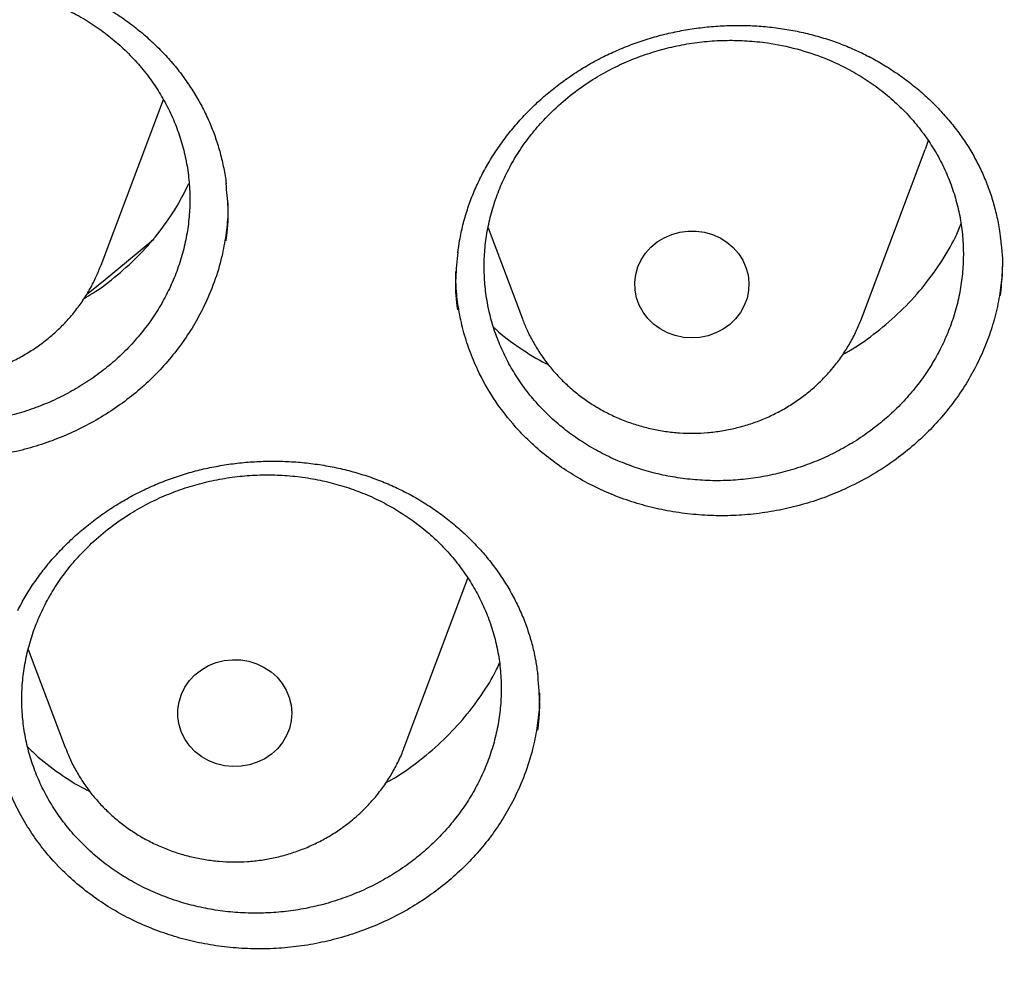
# Model space of a CAD drawing. Header units: millimetres. Extents: x 8 to 795, y 12 to 1770.
# Tile 109 of 136: x 406.46 to 413.36, y 1594.62 to 1601.31. Entities that reach past the tile are written whole.
import ezdxf

# ---------------------------------------------------------------- set-up
doc = ezdxf.new("R2010")
doc.units = ezdxf.units.MM

msp = doc.modelspace()

# ---------------------------------------------------------------- linework, layer by layer
at = {"color": 7, "linetype": 'Continuous', "lineweight": 30}
for p, q in [((407.0301, 1599.5899), (407.467, 1600.7512)), ((412.8297, 1600.4656), (412.8073, 1600.4017)), ((412.3602, 1599.2135), (412.8073, 1600.4017)), ((409.7435, 1599.8528), (409.9841, 1599.2135)), ((409.1555, 1596.2068), (409.6026, 1597.3951)), ((406.5202, 1596.8958), (406.7794, 1596.2068))]:
    msp.add_line(p, q, dxfattribs=at)
at = {"color": 7, "linetype": 'Continuous', "lineweight": 30, "flags": 128}
for points in [[(411.4786, 1599.2137), (411.4379, 1599.1744), (411.3915, 1599.1411), (411.3404, 1599.1145), (411.2858, 1599.0951), (411.2288, 1599.0834), (411.1705, 1599.0797), (411.1123, 1599.0839), (411.0553, 1599.096), (411.0009, 1599.1158), (410.9501, 1599.1428), (410.904, 1599.1765), (410.8636, 1599.2161), (410.8299, 1599.2607), (410.8034, 1599.3096), (410.7847, 1599.3615), (410.7744, 1599.4154), (410.7725, 1599.4702), (410.7791, 1599.5246), (410.7941, 1599.5776), (410.8171, 1599.6279), (410.8478, 1599.6745), (410.8853, 1599.7165), (410.929, 1599.7529), (410.9778, 1599.7829), (411.0308, 1599.806), (411.0868, 1599.8216), (411.1446, 1599.8293), (411.203, 1599.8291), (411.2607, 1599.8209), (411.3165, 1599.8049), (411.3693, 1599.7815), (411.4179, 1599.751), (411.4612, 1599.7143), (411.4984, 1599.6721), (411.5286, 1599.6252), (411.5512, 1599.5747), (411.5658, 1599.5216), (411.5719, 1599.4671), (411.5696, 1599.4124), (411.5587, 1599.3585), (411.5396, 1599.3068), (411.5127, 1599.2581), (411.4786, 1599.2137)], [(406.9315, 1599.3868), (407.0442, 1599.4781), (407.3995, 1599.7737)], [(407.0266, 1599.5808), (407.0291, 1599.5872), (407.0301, 1599.5899)], [(408.2246, 1596.1608), (408.1772, 1596.1288), (408.1254, 1596.1035), (408.0702, 1596.0856), (408.0128, 1596.0755), (407.9545, 1596.0732), (407.8964, 1596.079), (407.8398, 1596.0926), (407.786, 1596.1139), (407.736, 1596.1422), (407.691, 1596.1771), (407.6519, 1596.2178), (407.6194, 1596.2633), (407.5944, 1596.3128), (407.5774, 1596.3652), (407.5686, 1596.4194), (407.5684, 1596.4742), (407.5767, 1596.5284), (407.5933, 1596.581), (407.6178, 1596.6307), (407.6499, 1596.6765), (407.6887, 1596.7174), (407.7334, 1596.7526), (407.7831, 1596.7814), (407.8368, 1596.803), (407.8932, 1596.8171), (407.9512, 1596.8233), (408.0096, 1596.8215), (408.0671, 1596.8118), (408.1224, 1596.7943), (408.1744, 1596.7694), (408.2221, 1596.7377), (408.2643, 1596.6999), (408.3002, 1596.6567), (408.3289, 1596.609), (408.35, 1596.5579), (408.363, 1596.5045), (408.3675, 1596.4498), (408.3634, 1596.3952), (408.351, 1596.3417), (408.3303, 1596.2904), (408.302, 1596.2425), (408.2664, 1596.199), (408.2246, 1596.1608)]]:
    msp.add_lwpolyline(points, dxfattribs=at)
at = {"color": 7, "linetype": 'Continuous', "lineweight": 30}
for points, knots in [([(356.4037, 1618.2283), (356.4013, 1618.1935), (356.3966, 1618.1228), (356.3904, 1618.0059), (356.3836, 1617.881), (356.3756, 1617.7496), (356.3675, 1617.6087), (356.3596, 1617.4575), (356.3511, 1617.2788), (356.3425, 1617.0702), (356.3344, 1616.8294), (356.3271, 1616.5403), (356.3219, 1616.1986), (356.3208, 1615.7999), (356.3255, 1615.3723), (356.3372, 1614.9124), (356.3571, 1614.4265), (356.3858, 1613.9246), (356.423, 1613.4203), (356.4683, 1612.9175), (356.5218, 1612.4164), (356.5832, 1611.9172), (356.6704, 1611.292), (356.792, 1610.5429), (356.9587, 1609.6727), (357.111, 1608.9838), (357.2344, 1608.4731), (357.3194, 1608.1377), (357.4067, 1607.8084), (357.4938, 1607.4937), (357.5776, 1607.202), (357.6565, 1606.9369), (357.7298, 1606.6981), (357.7967, 1606.4855), (357.8568, 1606.2989), (357.9096, 1606.1384), (357.9547, 1606.0036), (357.9898, 1605.8998), (358.0171, 1605.82), (358.0407, 1605.7514), (358.0669, 1605.6759), (358.0982, 1605.5866), (358.1349, 1605.4828), (358.1812, 1605.3535), (358.2383, 1605.1965), (358.3076, 1605.0093), (358.3867, 1604.8), (358.476, 1604.5689), (358.5761, 1604.316), (358.6855, 1604.0469), (358.8013, 1603.7696), (358.9631, 1603.3924), (359.1731, 1602.9222), (359.4359, 1602.3637), (359.7352, 1601.7579), (360.074, 1601.109), (360.4549, 1600.4213), (360.8466, 1599.7526), (361.2876, 1599.0389), (361.7859, 1598.2788), (362.3478, 1597.475), (362.9346, 1596.6866), (363.4712, 1596.0085), (363.9521, 1595.4302), (364.3742, 1594.9417), (364.8192, 1594.4468), (365.2879, 1593.9461), (365.7468, 1593.476), (366.1921, 1593.0368), (366.6205, 1592.6289), (367.0657, 1592.2198), (367.5272, 1591.8109), (367.9417, 1591.457), (368.296, 1591.1635), (368.578, 1590.935), (368.8416, 1590.7258), (369.0863, 1590.5355), (369.3114, 1590.3633), (369.5073, 1590.2159), (369.6754, 1590.0911), (369.8176, 1589.9868), (369.945, 1589.8942), (370.0499, 1589.8186), (370.1318, 1589.7601), (370.1903, 1589.7184), (370.24, 1589.6832), (370.2964, 1589.6434), (370.3719, 1589.5903), (370.472, 1589.5203), (370.5945, 1589.4354), (370.7396, 1589.3358), (370.9075, 1589.222), (371.1866, 1589.0352), (371.5749, 1588.7817), (372.0709, 1588.4694), (372.5807, 1588.1601), (373.1043, 1587.8545), (373.6415, 1587.5531), (374.2262, 1587.2384), (374.8607, 1586.9125), (375.5468, 1586.5782), (376.2459, 1586.256), (376.9871, 1585.9336), (377.7641, 1585.6167), (378.5755, 1585.3087), (379.3828, 1585.0241), (380.1851, 1584.7623), (380.9769, 1584.524), (381.7576, 1584.3078), (382.5274, 1584.1126), (383.2943, 1583.9355), (384.1383, 1583.7593), (385.0634, 1583.5895), (386.0705, 1583.433), (387.082, 1583.3041), (388.097, 1583.2029), (389.1147, 1583.1297), (390.1343, 1583.0845), (391.1548, 1583.0675), (392.1755, 1583.0789), (393.1953, 1583.1186), (394.2134, 1583.1863), (395.2291, 1583.282), (396.2419, 1583.4056), (397.2528, 1583.5571), (398.2556, 1583.7358), (399.2504, 1583.9413), (400.2365, 1584.1732), (401.2195, 1584.4331), (402.1282, 1584.7006), (402.9645, 1584.9697), (403.7336, 1585.2362), (404.5079, 1585.5243), (405.2944, 1585.8381), (406.092, 1586.1786), (406.8998, 1586.5472), (407.7122, 1586.9427), (408.5279, 1587.3659), (409.1892, 1587.7311), (409.6921, 1588.0213), (410.0304, 1588.2217), (410.3477, 1588.4143), (410.6431, 1588.5977), (410.9155, 1588.7705), (411.1656, 1588.9322), (411.3938, 1589.0824), (411.6022, 1589.2218), (411.7861, 1589.3465), (411.9468, 1589.457), (412.0847, 1589.5529), (412.2041, 1589.6366), (412.2995, 1589.7041), (412.3815, 1589.7624), (412.4628, 1589.8206), (412.5595, 1589.8902), (412.6735, 1589.973), (412.805, 1590.0694), (412.9539, 1590.1796), (413.1166, 1590.3015), (413.2891, 1590.4324), (413.4672, 1590.5693), (413.6494, 1590.7113), (413.9068, 1590.9147), (414.2428, 1591.1862), (414.6597, 1591.534), (415.0919, 1591.9066), (415.5381, 1592.3048), (415.9972, 1592.7297), (416.4201, 1593.1364), (416.805, 1593.5193), (417.1447, 1593.8673), (417.4754, 1594.216), (417.7905, 1594.5577), (418.0886, 1594.8901), (418.3861, 1595.2307), (418.681, 1595.5777), (418.9717, 1595.9296), (419.2419, 1596.2658), (419.494, 1596.5877), (419.7284, 1596.8945), (419.9455, 1597.1854), (420.1443, 1597.4577), (420.3313, 1597.7193), (420.5174, 1597.9849), (420.7125, 1598.2693), (420.9201, 1598.5793), (421.1394, 1598.9151), (421.3695, 1599.2774), (421.6093, 1599.6667), (421.8579, 1600.0836), (422.0943, 1600.4944), (422.3175, 1600.8954), (422.5264, 1601.283), (422.7356, 1601.6845), (422.9389, 1602.0887), (423.1377, 1602.4983), (423.3278, 1602.9048), (423.5087, 1603.3064), (423.6739, 1603.6868), (423.8242, 1604.0456), (423.9606, 1604.3824), (424.0839, 1604.6968), (424.1949, 1604.9887), (424.2802, 1605.2196), (424.3423, 1605.3912), (424.3829, 1605.5049), (424.4166, 1605.6003), (424.4435, 1605.6773), (424.4648, 1605.7388), (424.4862, 1605.8006), (424.5123, 1605.8767), (424.5467, 1605.978), (424.5885, 1606.1027), (424.6456, 1606.2756), (424.7164, 1606.4949), (424.7989, 1606.758), (424.8839, 1607.038), (424.9707, 1607.334), (425.0668, 1607.6744), (425.1714, 1608.0625), (425.2831, 1608.5016), (425.3941, 1608.9665), (425.4949, 1609.4199), (425.5857, 1609.8584), (425.6668, 1610.2786), (425.7445, 1610.7133), (425.8323, 1611.2491), (425.9225, 1611.8738), (426.0074, 1612.5765), (426.0742, 1613.2567), (426.1243, 1613.9141), (426.1594, 1614.5483), (426.1807, 1615.1589), (426.1883, 1615.6554), (426.1887, 1616.0435), (426.1862, 1616.3291), (426.1813, 1616.6077), (426.1741, 1616.875), (426.1655, 1617.1283), (426.1554, 1617.3755), (426.1441, 1617.6138), (426.1317, 1617.8412), (426.1195, 1618.0429), (426.1105, 1618.1696), (426.1063, 1618.2283)], [0, 0, 0, 0, 0.000951, 0.00193, 0.003036, 0.004253, 0.00557, 0.006974, 0.008466, 0.010552, 0.012788, 0.015174, 0.018604, 0.022304, 0.026272, 0.03051, 0.035109, 0.039809, 0.0445, 0.049182, 0.053854, 0.058517, 0.063171, 0.071403, 0.079606, 0.08778, 0.090983, 0.094182, 0.097376, 0.100428, 0.103231, 0.105785, 0.10809, 0.110147, 0.111955, 0.113514, 0.114824, 0.115886, 0.116546, 0.117156, 0.117891, 0.118757, 0.119771, 0.120935, 0.122551, 0.124388, 0.126447, 0.128728, 0.13123, 0.133951, 0.136743, 0.139516, 0.145262, 0.150923, 0.1565, 0.163835, 0.171017, 0.178053, 0.185051, 0.193962, 0.202877, 0.211797, 0.220722, 0.226386, 0.232222, 0.238234, 0.244421, 0.250785, 0.255992, 0.261311, 0.266742, 0.272286, 0.27791, 0.281398, 0.284647, 0.287657, 0.290428, 0.29296, 0.295254, 0.296996, 0.29857, 0.299975, 0.301212, 0.302031, 0.302668, 0.303134, 0.303663, 0.304513, 0.305603, 0.306932, 0.308499, 0.310306, 0.312352, 0.317473, 0.322689, 0.327986, 0.333366, 0.338829, 0.344373, 0.351014, 0.357768, 0.364616, 0.371408, 0.379162, 0.386804, 0.394332, 0.401748, 0.409052, 0.416116, 0.423071, 0.429942, 0.436807, 0.445722, 0.454637, 0.463552, 0.472466, 0.481381, 0.490295, 0.49921, 0.508124, 0.517039, 0.525953, 0.534868, 0.543782, 0.552714, 0.561687, 0.570523, 0.5794, 0.588318, 0.597277, 0.604345, 0.611477, 0.618749, 0.626162, 0.633856, 0.641697, 0.649684, 0.657818, 0.6661, 0.66977, 0.673275, 0.676573, 0.679664, 0.682548, 0.68518, 0.687613, 0.689846, 0.691879, 0.693552, 0.69506, 0.696371, 0.697452, 0.698185, 0.699064, 0.700127, 0.701375, 0.702837, 0.704492, 0.706336, 0.708286, 0.710293, 0.712359, 0.714483, 0.719094, 0.723957, 0.729073, 0.73444, 0.74006, 0.745932, 0.750271, 0.754723, 0.75908, 0.763275, 0.767308, 0.77118, 0.775537, 0.779669, 0.783578, 0.787262, 0.79079, 0.794084, 0.797145, 0.799974, 0.80285, 0.805987, 0.809384, 0.813035, 0.816945, 0.821115, 0.825545, 0.830235, 0.834102, 0.838129, 0.842317, 0.846532, 0.850561, 0.854837, 0.85888, 0.862688, 0.866263, 0.869603, 0.87271, 0.875584, 0.878223, 0.879511, 0.880626, 0.881559, 0.88231, 0.882879, 0.883358, 0.884118, 0.885104, 0.886317, 0.887757, 0.890141, 0.892693, 0.895393, 0.898242, 0.901239, 0.905195, 0.909383, 0.913804, 0.918457, 0.922275, 0.926237, 0.930343, 0.934543, 0.941328, 0.94789, 0.954228, 0.960343, 0.966236, 0.971905, 0.977351, 0.980059, 0.98271, 0.985301, 0.987816, 0.990158, 0.992312, 0.994612, 0.996657, 0.99845, 1, 1, 1, 1]), ([(358.9644, 1612.1596), (358.9677, 1612.1309), (358.9888, 1611.9472), (359.0351, 1611.6094), (359.1037, 1611.1463), (359.1806, 1610.6843), (359.2648, 1610.2235), (359.3565, 1609.7639), (359.4558, 1609.3057), (359.5625, 1608.849), (359.6767, 1608.3938), (359.7982, 1607.9404), (359.9272, 1607.4888), (360.0635, 1607.039), (360.2072, 1606.5913), (360.3582, 1606.1457), (360.5164, 1605.7024), (360.6818, 1605.2613), (360.8544, 1604.8227), (361.0342, 1604.3866), (361.2211, 1603.9532), (361.415, 1603.5225), (361.6159, 1603.0946), (361.8238, 1602.6697), (362.0386, 1602.2478), (362.2603, 1601.8291), (362.4888, 1601.4136), (362.724, 1601.0014), (362.966, 1600.5926), (363.2146, 1600.1874), (363.4698, 1599.7858), (363.7315, 1599.388), (363.9997, 1598.9939), (364.2743, 1598.6038), (364.5552, 1598.2176), (364.8424, 1597.8355), (365.1358, 1597.4576), (365.4354, 1597.084), (365.741, 1596.7147), (366.0526, 1596.3498), (366.3701, 1595.9895), (366.6935, 1595.6338), (367.0227, 1595.2828), (367.3575, 1594.9366), (367.698, 1594.5952), (368.044, 1594.2587), (368.3955, 1593.9273), (368.7523, 1593.601), (369.1144, 1593.2798), (369.4817, 1592.9639), (369.8542, 1592.6533), (370.2317, 1592.3481), (370.6141, 1592.0484), (371.0013, 1591.7542), (371.3933, 1591.4656), (371.79, 1591.1827), (372.1913, 1590.9055), (372.597, 1590.6341), (373.0072, 1590.3686), (373.4216, 1590.1091), (373.8402, 1589.8555), (374.2629, 1589.608), (374.6896, 1589.3666), (375.1202, 1589.1313), (375.5546, 1588.9023), (375.9927, 1588.6795), (376.4343, 1588.4631), (376.8795, 1588.2531), (377.328, 1588.0495), (377.7798, 1587.8523), (378.2347, 1587.6617), (378.6928, 1587.4777), (379.1537, 1587.3002), (379.6175, 1587.1295), (380.0841, 1586.9654), (380.5533, 1586.808), (381.025, 1586.6574), (381.4991, 1586.5137), (381.9755, 1586.3767), (382.454, 1586.2466), (382.9347, 1586.1235), (383.4173, 1586.0072), (383.9017, 1585.8979), (384.3879, 1585.7956), (384.8757, 1585.7003), (385.3649, 1585.6121), (385.8556, 1585.5309), (386.3475, 1585.4567), (386.8406, 1585.3896), (387.3348, 1585.3297), (387.8298, 1585.2768), (388.3257, 1585.2311), (388.8222, 1585.1925), (389.3193, 1585.1611), (389.8169, 1585.1369), (390.3148, 1585.1197), (390.8129, 1585.1098), (391.3111, 1585.107), (391.8094, 1585.1114), (392.3074, 1585.123), (392.8053, 1585.1417), (393.3028, 1585.1676), (393.7998, 1585.2006), (394.2962, 1585.2408), (394.7918, 1585.2881), (395.2867, 1585.3426), (395.7806, 1585.4041), (396.2734, 1585.4728), (396.7651, 1585.5486), (397.2555, 1585.6314), (397.7444, 1585.7212), (398.2319, 1585.8181), (398.7176, 1585.922), (399.2017, 1586.0328), (399.6839, 1586.1506), (400.164, 1586.2754), (400.6421, 1586.407), (401.118, 1586.5455), (401.5916, 1586.6908), (402.0628, 1586.8429), (402.5314, 1587.0018), (402.9973, 1587.1674), (403.4605, 1587.3397), (403.9208, 1587.5186), (404.3782, 1587.7042), (404.8324, 1587.8963), (405.2835, 1588.0949), (405.7313, 1588.2999), (406.1757, 1588.5114), (406.6165, 1588.7293), (407.0538, 1588.9534), (407.4873, 1589.1839), (407.9171, 1589.4205), (408.3429, 1589.6633), (408.7647, 1589.9122), (409.1824, 1590.1672), (409.5958, 1590.4281), (410.005, 1590.6949), (410.4097, 1590.9676), (410.81, 1591.2461), (411.2056, 1591.5303), (411.5966, 1591.8202), (411.9828, 1592.1157), (412.3641, 1592.4166), (412.7404, 1592.7231), (413.1117, 1593.0349), (413.4779, 1593.352), (413.8388, 1593.6744), (414.1945, 1594.0019), (414.5447, 1594.3344), (414.8895, 1594.672), (415.2287, 1595.0145), (415.5623, 1595.3618), (415.8902, 1595.7139), (416.2122, 1596.0707), (416.5284, 1596.4321), (416.8387, 1596.7979), (417.143, 1597.1682), (417.4411, 1597.5428), (417.7332, 1597.9217), (418.019, 1598.3047), (418.2985, 1598.6918), (418.5716, 1599.0829), (418.8384, 1599.4778), (419.0986, 1599.8766), (419.3523, 1600.279), (419.5994, 1600.685), (419.8399, 1601.0946), (420.0736, 1601.5075), (420.3006, 1601.9238), (420.5207, 1602.3433), (420.7339, 1602.7659), (420.9403, 1603.1915), (421.1396, 1603.62), (421.3319, 1604.0513), (421.5172, 1604.4854), (421.6953, 1604.9221), (421.8663, 1605.3613), (422.0302, 1605.8029), (422.1867, 1606.2468), (422.336, 1606.6928), (422.478, 1607.141), (422.6127, 1607.5912), (422.74, 1608.0433), (422.8599, 1608.4971), (422.9724, 1608.9526), (423.0774, 1609.4097), (423.1749, 1609.8682), (423.265, 1610.3281), (423.3475, 1610.7892), (423.4226, 1611.2515), (423.4896, 1611.7148), (423.5367, 1612.0703), (423.559, 1612.2715), (423.5641, 1612.3178)], [0, 0, 0, 0, 0.000972, 0.00622, 0.011468, 0.016716, 0.021964, 0.027212, 0.03246, 0.037709, 0.042957, 0.048205, 0.053453, 0.058702, 0.06395, 0.069198, 0.074447, 0.079695, 0.084943, 0.090192, 0.095441, 0.100689, 0.105938, 0.111186, 0.116435, 0.121684, 0.126933, 0.132182, 0.13743, 0.142679, 0.147928, 0.153177, 0.158426, 0.163676, 0.168925, 0.174174, 0.179423, 0.184673, 0.189922, 0.195171, 0.200421, 0.20567, 0.21092, 0.21617, 0.221419, 0.226669, 0.231919, 0.237169, 0.242418, 0.247668, 0.252918, 0.258168, 0.263418, 0.268668, 0.273918, 0.279169, 0.284419, 0.289669, 0.294919, 0.30017, 0.30542, 0.31067, 0.315921, 0.321171, 0.326422, 0.331672, 0.336923, 0.342173, 0.347424, 0.352674, 0.357925, 0.363176, 0.368426, 0.373677, 0.378928, 0.384178, 0.389429, 0.39468, 0.399931, 0.405182, 0.410432, 0.415683, 0.420934, 0.426185, 0.431436, 0.436687, 0.441938, 0.447189, 0.45244, 0.457691, 0.462942, 0.468193, 0.473444, 0.478694, 0.483945, 0.489196, 0.494447, 0.499698, 0.504949, 0.5102, 0.515451, 0.520702, 0.525953, 0.531204, 0.536455, 0.541706, 0.546957, 0.552208, 0.557459, 0.56271, 0.567961, 0.573212, 0.578463, 0.583714, 0.588965, 0.594216, 0.599467, 0.604718, 0.609968, 0.615219, 0.62047, 0.625721, 0.630972, 0.636222, 0.641473, 0.646724, 0.651975, 0.657225, 0.662476, 0.667726, 0.672977, 0.678228, 0.683478, 0.688729, 0.693979, 0.69923, 0.70448, 0.70973, 0.714981, 0.720231, 0.725481, 0.730732, 0.735982, 0.741232, 0.746482, 0.751732, 0.756982, 0.762232, 0.767482, 0.772732, 0.777982, 0.783232, 0.788481, 0.793731, 0.798981, 0.80423, 0.80948, 0.81473, 0.819979, 0.825228, 0.830478, 0.835727, 0.840976, 0.846226, 0.851475, 0.856724, 0.861973, 0.867222, 0.872471, 0.87772, 0.882969, 0.888218, 0.893467, 0.898715, 0.903964, 0.909213, 0.914461, 0.91971, 0.924958, 0.930207, 0.935455, 0.940704, 0.945952, 0.9512, 0.956449, 0.961697, 0.966945, 0.972193, 0.977442, 0.98269, 0.987938, 0.993186, 0.998434, 1, 1, 1, 1]), ([(404.255, 1600.6012), (404.2632, 1600.6177), (404.2879, 1600.667), (404.3341, 1600.7474), (404.3961, 1600.8412), (404.4648, 1600.932), (404.5399, 1601.0194), (404.6211, 1601.1029), (404.708, 1601.1821), (404.8002, 1601.2564), (404.8971, 1601.3255), (404.9981, 1601.3888), (405.1028, 1601.4461), (405.2104, 1601.4969), (405.3205, 1601.5412), (405.4325, 1601.5787), (405.5466, 1601.6095), (405.6631, 1601.6339), (405.782, 1601.6519), (405.9027, 1601.6633), (406.0246, 1601.6679), (406.1467, 1601.6657), (406.2684, 1601.6566), (406.3887, 1601.6406), (406.5068, 1601.618), (406.6219, 1601.5888), (406.7335, 1601.5533), (406.8413, 1601.5115), (406.9458, 1601.4636), (407.0472, 1601.4094), (407.1454, 1601.3488), (407.2398, 1601.2823), (407.3298, 1601.2102), (407.4149, 1601.1327), (407.4946, 1601.0503), (407.5683, 1600.9635), (407.6357, 1600.8728), (407.6963, 1600.7787), (407.7498, 1600.6817), (407.796, 1600.5822), (407.8348, 1600.4805), (407.8667, 1600.3765), (407.8905, 1600.2702), (407.9039, 1600.1978), (407.9072, 1600.1609), (407.9073, 1600.1603)], [0, 0, 0, 0, 0.011848, 0.0355909, 0.0594368, 0.0834314, 0.1075574, 0.1317888, 0.1560917, 0.1804264, 0.2047377, 0.228978, 0.2531059, 0.2770854, 0.3008886, 0.3244873, 0.3479532, 0.3716583, 0.3956171, 0.419784, 0.444103, 0.4685104, 0.4929357, 0.5172885, 0.5415041, 0.5655264, 0.5893107, 0.6128479, 0.6363415, 0.6601265, 0.6841253, 0.7083076, 0.732635, 0.7570637, 0.7815475, 0.8060344, 0.8304722, 0.8548247, 0.8790647, 0.9031748, 0.9271272, 0.951137, 0.9753065, 0.9996155, 1, 1, 1, 1]), ([(404.7891, 1601.0859), (404.7571, 1601.0545), (404.6931, 1600.9914), (404.6073, 1600.8872), (404.5297, 1600.7762), (404.4628, 1600.6596), (404.407, 1600.5391), (404.3624, 1600.4157), (404.3289, 1600.2881), (404.3073, 1600.1589), (404.2976, 1600.029), (404.2997, 1599.8998), (404.3138, 1599.7701), (404.3397, 1599.6425), (404.3773, 1599.5179), (404.4258, 1599.3974), (404.4859, 1599.2801), (404.5566, 1599.1684), (404.6372, 1599.0631), (404.7267, 1598.965), (404.8261, 1598.8734), (404.9512, 1598.7766), (405.1065, 1598.6805), (405.2742, 1598.6034), (405.4283, 1598.5507), (405.5639, 1598.5161), (405.7016, 1598.4923), (405.8429, 1598.4791), (405.9848, 1598.477), (406.1261, 1598.4859), (406.2656, 1598.5055), (406.4046, 1598.5361), (406.5401, 1598.5773), (406.6712, 1598.6287), (406.7967, 1598.6895), (406.9177, 1598.7604), (407.0316, 1598.8402), (407.1377, 1598.9282), (407.2351, 1599.0233), (407.3245, 1599.1266), (407.404, 1599.236), (407.4732, 1599.3506), (407.5315, 1599.4694), (407.5793, 1599.5933), (407.6155, 1599.7199), (407.64, 1599.8484), (407.6526, 1599.9774), (407.6535, 1600.108), (407.6423, 1600.2377), (407.6193, 1600.3655), (407.5849, 1600.4902), (407.5387, 1600.6129), (407.4813, 1600.7311), (407.4135, 1600.8438), (407.3358, 1600.9502), (407.2477, 1601.0511), (407.1506, 1601.1443), (407.0458, 1601.229), (406.9337, 1601.3051), (406.8133, 1601.373), (406.6871, 1601.4309), (406.5565, 1601.4784), (406.4225, 1601.5156), (406.2839, 1601.5424), (406.1433, 1601.5582), (406.002, 1601.563), (405.8613, 1601.5569), (405.7199, 1601.5398), (405.5807, 1601.5119), (405.4448, 1601.4733), (405.3133, 1601.4248), (405.185, 1601.3658), (405.0527, 1601.2914), (404.9177, 1601.1999), (404.8321, 1601.1241), (404.7891, 1601.0859)], [0, 0, 0, 0, 0.013178, 0.026447, 0.040004, 0.053662, 0.066887, 0.080229, 0.093666, 0.107323, 0.120552, 0.133898, 0.147339, 0.161, 0.174236, 0.187588, 0.201035, 0.214703, 0.227944, 0.241278, 0.254755, 0.268429, 0.288292, 0.308473, 0.322149, 0.33539, 0.348724, 0.362202, 0.375876, 0.389111, 0.402464, 0.415912, 0.42958, 0.44281, 0.456156, 0.469597, 0.483259, 0.496483, 0.509825, 0.523261, 0.536918, 0.550142, 0.563483, 0.576918, 0.590574, 0.603801, 0.617146, 0.630585, 0.644244, 0.657477, 0.670828, 0.684273, 0.697938, 0.711178, 0.72451, 0.737986, 0.751658, 0.764853, 0.77814, 0.791716, 0.805392, 0.818634, 0.831969, 0.845448, 0.859123, 0.872361, 0.885715, 0.899165, 0.912836, 0.926067, 0.939415, 0.952858, 0.966522, 0.983168, 1, 1, 1, 1]), ([(410.6314, 1601.0897), (410.6496, 1601.0976), (410.7036, 1601.1212), (410.796, 1601.156), (410.9093, 1601.1917), (411.0254, 1601.2211), (411.1438, 1601.2441), (411.2638, 1601.2605), (411.385, 1601.2701), (411.5065, 1601.2729), (411.6277, 1601.2688), (411.7479, 1601.2578), (411.8663, 1601.24), (411.9823, 1601.2156), (412.0954, 1601.1846), (412.2049, 1601.1473), (412.3114, 1601.1036), (412.4151, 1601.0534), (412.516, 1600.9969), (412.6135, 1600.9341), (412.707, 1600.8655), (412.7957, 1600.7914), (412.8791, 1600.7123), (412.9566, 1600.6287), (413.0276, 1600.5412), (413.0917, 1600.4504), (413.1486, 1600.3568), (413.1983, 1600.2606), (413.241, 1600.1614), (413.277, 1600.059), (413.3058, 1599.9536), (413.3257, 1599.8594), (413.3328, 1599.8001), (413.3356, 1599.7771)], [0, 0, 0, 0, 0.016413, 0.048873, 0.081496, 0.114353, 0.147422, 0.180663, 0.214027, 0.247458, 0.280883, 0.31423, 0.34744, 0.380464, 0.413263, 0.445804, 0.478197, 0.511021, 0.544209, 0.577696, 0.611405, 0.645247, 0.679129, 0.712927, 0.746553, 0.779935, 0.813012, 0.845782, 0.878526, 0.911675, 0.945113, 0.978791, 1, 1, 1, 1]), ([(410.2047, 1600.6802), (410.1728, 1600.6484), (410.1088, 1600.5846), (410.0231, 1600.4795), (409.9456, 1600.3676), (409.8788, 1600.2502), (409.8231, 1600.1291), (409.7788, 1600.005), (409.7454, 1599.8769), (409.7241, 1599.7474), (409.7146, 1599.6173), (409.717, 1599.4879), (409.7313, 1599.3581), (409.7575, 1599.2305), (409.7954, 1599.106), (409.8442, 1598.9858), (409.9046, 1598.8689), (409.9756, 1598.7576), (410.0565, 1598.6529), (410.1463, 1598.5554), (410.2461, 1598.4645), (410.3537, 1598.3822), (410.4683, 1598.3091), (410.5891, 1598.2454), (410.7171, 1598.1907), (410.8498, 1598.1465), (410.9857, 1598.1131), (411.1238, 1598.0904), (411.2653, 1598.0784), (411.4075, 1598.0775), (411.5491, 1598.0877), (411.6888, 1598.1085), (411.828, 1598.1405), (411.9637, 1598.1829), (412.0949, 1598.2356), (412.2206, 1598.2976), (412.3417, 1598.3697), (412.4556, 1598.4507), (412.5617, 1598.5398), (412.6591, 1598.636), (412.7485, 1598.7402), (412.8279, 1598.8505), (412.8969, 1598.9659), (412.9551, 1599.0854), (413.0028, 1599.2099), (413.0388, 1599.3371), (413.063, 1599.466), (413.0754, 1599.5952), (413.0761, 1599.7261), (413.0646, 1599.8559), (413.0413, 1599.9837), (413.0067, 1600.1083), (412.9601, 1600.2308), (412.9025, 1600.3485), (412.8343, 1600.4609), (412.7563, 1600.5668), (412.6678, 1600.6671), (412.5704, 1600.7596), (412.4649, 1600.8438), (412.3525, 1600.919), (412.232, 1600.9858), (412.085, 1601.0519), (411.9086, 1601.1106), (411.7249, 1601.1483), (411.5607, 1601.1653), (411.4192, 1601.1689), (411.2783, 1601.1616), (411.1366, 1601.1432), (410.9971, 1601.114), (410.861, 1601.0742), (410.7293, 1601.0244), (410.6009, 1600.9642), (410.4685, 1600.8884), (410.3335, 1600.7955), (410.2478, 1600.7187), (410.2047, 1600.6802)], [0, 0, 0, 0, 0.0131746, 0.0264407, 0.0399953, 0.0536496, 0.066872, 0.0802109, 0.0936447, 0.1072987, 0.1205244, 0.1338666, 0.1473036, 0.1609608, 0.1741937, 0.1875432, 0.2009876, 0.2146522, 0.2278926, 0.2412256, 0.2547019, 0.2683745, 0.2815717, 0.2948604, 0.3084382, 0.3221158, 0.3353603, 0.3486975, 0.3621783, 0.3758558, 0.389095, 0.4024512, 0.4159025, 0.4295748, 0.4428063, 0.4561546, 0.4695981, 0.4832622, 0.4964869, 0.5098283, 0.5232647, 0.5369216, 0.5501433, 0.5634816, 0.5769149, 0.5905684, 0.6037924, 0.6171329, 0.6305683, 0.6442238, 0.6574542, 0.6708012, 0.6842431, 0.6979052, 0.7111435, 0.7244984, 0.7379483, 0.7516186, 0.7648626, 0.7781992, 0.7916793, 0.8053558, 0.825222, 0.8454057, 0.8590839, 0.8723252, 0.8856592, 0.8991368, 0.9128111, 0.9260452, 0.939396, 0.952842, 0.9665088, 0.9831614, 1, 1, 1, 1]), ([(409.5316, 1599.677), (409.5354, 1599.706), (409.544, 1599.7717), (409.5663, 1599.8727), (409.5967, 1599.9792), (409.6344, 1600.0828), (409.6791, 1600.1837), (409.7307, 1600.2824), (409.7894, 1600.3789), (409.855, 1600.4728), (409.9272, 1600.5635), (410.0055, 1600.6505), (410.0897, 1600.7333), (410.1792, 1600.8113), (410.2735, 1600.884), (410.372, 1600.9511), (410.4743, 1601.0121), (410.5613, 1601.0576), (410.6144, 1601.0819), (410.6314, 1601.0897)], [0, 0, 0, 0, 0.049263, 0.111436, 0.17299, 0.233833, 0.294004, 0.354635, 0.415739, 0.477252, 0.539087, 0.601143, 0.663305, 0.72543, 0.787388, 0.84908, 0.910421, 0.971355, 1, 1, 1, 1]), ([(406.9109, 1599.3567), (406.9312, 1599.3685), (407.0148, 1599.4168), (407.1474, 1599.5203), (407.3061, 1599.6652), (407.4445, 1599.8265), (407.5607, 1599.9926), (407.6192, 1600.1092), (407.6466, 1600.1639)], [0, 0, 0, 0, 0.061943, 0.25422, 0.445886, 0.637611, 0.829947, 1, 1, 1, 1]), ([(407.9061, 1599.7618), (407.9081, 1599.7735), (407.9214, 1599.8505), (407.9244, 1599.9857), (407.9121, 1600.1074), (407.9064, 1600.1637)], [0, 0, 0, 0, 0.0879779, 0.5778922, 1, 1, 1, 1]), ([(407.9189, 1600.0281), (407.9192, 1600.0015), (407.9199, 1599.9252), (407.9063, 1599.7986), (407.8764, 1599.639), (407.827, 1599.4697), (407.7753, 1599.3547), (407.7493, 1599.2969)], [0, 0, 0, 0, 0.10651, 0.304929, 0.506611, 0.751946, 1, 1, 1, 1]), ([(407.7493, 1599.2969), (407.7262, 1599.2526), (407.6799, 1599.1637), (407.5949, 1599.0364), (407.4984, 1598.9139), (407.391, 1598.7994), (407.2744, 1598.6941), (407.1492, 1598.5986), (407.0145, 1598.5119), (406.873, 1598.4361), (406.726, 1598.3715), (406.5747, 1598.3189), (406.4177, 1598.2776), (406.2583, 1598.2487), (406.0976, 1598.2323), (405.9372, 1598.2282), (405.7757, 1598.2366), (405.616, 1598.2575), (405.4593, 1598.2907), (405.3071, 1598.3357), (405.1583, 1598.3929), (405.0159, 1598.4615), (404.8809, 1598.5409), (404.7546, 1598.6299), (404.6358, 1598.7296), (404.5271, 1598.8381), (404.4292, 1598.9546), (404.3429, 1599.0778), (404.2675, 1599.2089), (404.2046, 1599.3453), (404.1549, 1599.4858), (404.1189, 1599.6292), (404.096, 1599.7652), (404.0917, 1599.8536), (404.0898, 1599.8925)], [0, 0, 0, 0, 0.030946, 0.06211, 0.09395, 0.126021, 0.157083, 0.188367, 0.21999, 0.252073, 0.283094, 0.314336, 0.345829, 0.377838, 0.408809, 0.439996, 0.471433, 0.503382, 0.53445, 0.565737, 0.597275, 0.629329, 0.660397, 0.691683, 0.72322, 0.755272, 0.786339, 0.817624, 0.849246, 0.881327, 0.912399, 0.94369, 0.975228, 1, 1, 1, 1]), ([(412.2324, 1598.9663), (412.2501, 1598.9758), (412.3337, 1599.0209), (412.4701, 1599.1204), (412.6378, 1599.2644), (412.7869, 1599.4252), (412.9152, 1599.5995), (413.0064, 1599.7511), (413.0461, 1599.8467), (413.0588, 1599.8772)], [0, 0, 0, 0, 0.047073, 0.221128, 0.395272, 0.569971, 0.744115, 0.918295, 1, 1, 1, 1]), ([(413.3354, 1599.3768), (413.3412, 1599.4307), (413.3541, 1599.5505), (413.3516, 1599.6862), (413.3381, 1599.7659), (413.3356, 1599.7806)], [0, 0, 0, 0, 0.400141, 0.88884, 1, 1, 1, 1]), ([(409.5305, 1599.6804), (409.5247, 1599.621), (409.5125, 1599.4956), (409.5152, 1599.3596), (409.5281, 1599.2853), (409.5297, 1599.276)], [0, 0, 0, 0, 0.440532, 0.929452, 1, 1, 1, 1]), ([(413.35, 1599.6454), (413.349, 1599.5985), (413.3468, 1599.502), (413.3266, 1599.3555), (413.2935, 1599.2087), (413.2469, 1599.065), (413.188, 1598.9259), (413.1159, 1598.79), (413.0319, 1598.6604), (412.9368, 1598.5378), (412.8317, 1598.4233), (412.7157, 1598.3159), (412.58, 1598.2099), (412.4236, 1598.1075), (412.3036, 1598.0489), (412.2434, 1598.0194)], [0, 0, 0, 0, 0.070256, 0.144778, 0.220525, 0.293826, 0.367775, 0.442249, 0.51795, 0.591134, 0.664964, 0.739317, 0.814891, 0.906936, 1, 1, 1, 1]), ([(404.6534, 1599.5937), (404.6571, 1599.5833), (404.6711, 1599.543), (404.7029, 1599.4755), (404.7486, 1599.3919), (404.8013, 1599.3122), (404.8602, 1599.2365), (404.925, 1599.1655), (404.9954, 1599.0995), (405.071, 1599.039), (405.1512, 1598.9842), (405.2358, 1598.9356), (405.324, 1598.8935), (405.4155, 1598.858), (405.5096, 1598.8295), (405.6058, 1598.8082), (405.7036, 1598.7941), (405.8022, 1598.7874), (405.9012, 1598.7881), (405.9998, 1598.7963), (406.0976, 1598.8118), (406.1938, 1598.8347), (406.2878, 1598.8648), (406.3792, 1598.9019), (406.4673, 1598.9458), (406.5516, 1598.9962), (406.6314, 1599.0528), (406.7064, 1599.1152), (406.7761, 1599.1831), (406.84, 1599.256), (406.8978, 1599.3334), (406.9489, 1599.415), (406.9925, 1599.4973), (407.0153, 1599.5537), (407.0262, 1599.5805)], [0, 0, 0, 0, 0.011022, 0.042572, 0.074154, 0.105779, 0.137451, 0.169176, 0.200957, 0.232796, 0.264692, 0.296645, 0.328652, 0.360709, 0.392812, 0.424956, 0.457136, 0.489345, 0.521578, 0.553827, 0.586084, 0.618341, 0.650592, 0.682829, 0.715044, 0.747229, 0.779378, 0.811482, 0.843537, 0.875536, 0.907476, 0.939354, 0.971171, 1, 1, 1, 1]), ([(412.2434, 1598.0194), (412.1948, 1597.9986), (412.0975, 1597.957), (411.9441, 1597.9085), (411.7856, 1597.8704), (411.6247, 1597.845), (411.4631, 1597.8323), (411.3021, 1597.8321), (411.1402, 1597.8445), (410.9809, 1597.8694), (410.8254, 1597.9063), (410.675, 1597.9551), (410.5285, 1598.0161), (410.3889, 1598.0882), (410.2571, 1598.1708), (410.1343, 1598.2629), (410.0195, 1598.3655), (409.8979, 1598.4949), (409.7766, 1598.6563), (409.6788, 1598.8312), (409.6116, 1598.9922), (409.5671, 1599.134), (409.5363, 1599.2784), (409.5185, 1599.4162), (409.5176, 1599.506), (409.5172, 1599.546)], [0, 0, 0, 0, 0.04124, 0.082769, 0.125195, 0.167928, 0.209408, 0.251186, 0.293414, 0.336256, 0.377693, 0.4195, 0.461606, 0.504401, 0.545791, 0.587545, 0.629596, 0.672332, 0.734575, 0.797817, 0.840674, 0.882122, 0.923861, 0.96605, 1, 1, 1, 1]), ([(409.9842, 1599.2145), (409.9939, 1599.1896), (410.0151, 1599.1351), (410.0562, 1599.0547), (410.1056, 1598.973), (410.1616, 1598.8954), (410.2236, 1598.8221), (410.2915, 1598.7537), (410.3646, 1598.6905), (410.4427, 1598.633), (410.5253, 1598.5814), (410.6118, 1598.5362), (410.7019, 1598.4975), (410.7948, 1598.4657), (410.8901, 1598.4409), (410.9872, 1598.4234), (411.0855, 1598.4132), (411.1844, 1598.4104), (411.2832, 1598.415), (411.3815, 1598.4271), (411.4785, 1598.4465), (411.5737, 1598.4732), (411.6664, 1598.507), (411.7561, 1598.5477), (411.8422, 1598.5951), (411.9243, 1598.6487), (412.0016, 1598.7085), (412.0704, 1598.7703), (412.1112, 1598.8141), (412.1298, 1598.8341)], [0, 0, 0, 0, 0.031223, 0.068162, 0.105145, 0.142181, 0.179276, 0.216435, 0.253661, 0.290954, 0.328315, 0.36574, 0.403226, 0.440769, 0.478363, 0.516001, 0.553677, 0.591383, 0.629113, 0.666857, 0.704606, 0.742351, 0.780084, 0.817796, 0.855477, 0.893119, 0.930713, 0.968252, 1, 1, 1, 1]), ([(412.1298, 1598.8341), (412.1441, 1598.8506), (412.1794, 1598.8914), (412.2304, 1598.9607), (412.2812, 1599.0424), (412.3254, 1599.1267), (412.3488, 1599.1852), (412.3603, 1599.214)], [0, 0, 0, 0, 0.1455789, 0.3610606, 0.5762967, 0.7911151, 1, 1, 1, 1]), ([(409.7827, 1599.1545), (409.7874, 1599.1499), (409.842, 1599.0964), (409.9646, 1599.0109), (410.0883, 1598.9288), (410.1592, 1598.8966), (410.1641, 1598.8943)], [0, 0, 0, 0, 0.043433, 0.504529, 0.965447, 1, 1, 1, 1]), ([(406.4458, 1597.1678), (406.4542, 1597.1841), (406.4795, 1597.233), (406.5268, 1597.3126), (406.5899, 1597.4055), (406.6597, 1597.4953), (406.7359, 1597.5816), (406.8181, 1597.6641), (406.906, 1597.7423), (406.9991, 1597.8156), (407.0968, 1597.8836), (407.1986, 1597.9459), (407.3039, 1598.0021), (407.4121, 1598.0521), (407.5227, 1598.0954), (407.6351, 1598.1319), (407.7496, 1598.1619), (407.8663, 1598.1854), (407.9853, 1598.2025), (408.1061, 1598.2131), (408.228, 1598.2169), (408.3501, 1598.214), (408.4716, 1598.2041), (408.5916, 1598.1875), (408.7094, 1598.1643), (408.8242, 1598.1346), (408.9354, 1598.0986), (409.0427, 1598.0565), (409.1465, 1598.0082), (409.2472, 1597.9537), (409.3447, 1597.893), (409.4383, 1597.8263), (409.5275, 1597.754), (409.6117, 1597.6765), (409.6904, 1597.5941), (409.7632, 1597.5074), (409.8295, 1597.4168), (409.889, 1597.3229), (409.9415, 1597.226), (409.9866, 1597.1269), (410.0244, 1597.0254), (410.0549, 1596.9218), (410.0778, 1596.8205), (410.0869, 1596.7533), (410.0912, 1596.7218)], [0, 0, 0, 0, 0.01189, 0.0357, 0.059612, 0.083673, 0.107864, 0.132162, 0.156531, 0.180933, 0.205312, 0.229621, 0.253818, 0.277867, 0.30174, 0.325408, 0.348944, 0.372712, 0.396737, 0.420972, 0.445363, 0.469845, 0.49435, 0.518784, 0.543085, 0.567194, 0.591067, 0.614692, 0.638266, 0.662133, 0.686216, 0.710485, 0.734902, 0.759424, 0.784005, 0.808594, 0.833138, 0.857602, 0.881956, 0.906184, 0.930258, 0.954365, 0.978639, 1, 1, 1, 1]), ([(406.9635, 1597.6393), (406.9316, 1597.6078), (406.8675, 1597.5445), (406.7817, 1597.4402), (406.7042, 1597.3291), (406.6373, 1597.2125), (406.5816, 1597.0921), (406.5372, 1596.9688), (406.5039, 1596.8414), (406.4825, 1596.7125), (406.473, 1596.583), (406.4754, 1596.4542), (406.4897, 1596.3249), (406.516, 1596.1978), (406.5539, 1596.0738), (406.6027, 1595.9539), (406.6632, 1595.8373), (406.7343, 1595.7263), (406.8152, 1595.6217), (406.9051, 1595.5244), (407.005, 1595.4335), (407.1128, 1595.3512), (407.2274, 1595.2781), (407.3483, 1595.2142), (407.4764, 1595.1594), (407.6092, 1595.1149), (407.7452, 1595.0811), (407.8834, 1595.0581), (408.025, 1595.0456), (408.1672, 1595.0443), (408.3088, 1595.0539), (408.4486, 1595.0742), (408.5879, 1595.1055), (408.7236, 1595.1473), (408.8549, 1595.1992), (408.9805, 1595.2605), (409.1017, 1595.3318), (409.2156, 1595.412), (409.3218, 1595.5003), (409.4192, 1595.5956), (409.5086, 1595.699), (409.588, 1595.8085), (409.6571, 1595.9232), (409.7153, 1596.0418), (409.763, 1596.1656), (409.799, 1596.2921), (409.8233, 1596.4203), (409.8358, 1596.5489), (409.8364, 1596.6792), (409.8249, 1596.8084), (409.8016, 1596.9357), (409.7669, 1597.0599), (409.7203, 1597.182), (409.6626, 1597.2995), (409.5944, 1597.4115), (409.5164, 1597.5172), (409.4278, 1597.6174), (409.3143, 1597.725), (409.1706, 1597.8347), (409.0124, 1597.9267), (408.8651, 1597.9932), (408.7341, 1598.0399), (408.5997, 1598.0762), (408.4607, 1598.1022), (408.3198, 1598.1172), (408.1782, 1598.1212), (408.0372, 1598.1145), (407.8954, 1598.0967), (407.756, 1598.0681), (407.6198, 1598.0289), (407.4881, 1597.9799), (407.3597, 1597.9204), (407.2272, 1597.8454), (407.0922, 1597.7535), (407.0066, 1597.6775), (406.9635, 1597.6393)], [0, 0, 0, 0, 0.013176, 0.026444, 0.040001, 0.053657, 0.066881, 0.080222, 0.093657, 0.107313, 0.120542, 0.133888, 0.147328, 0.160989, 0.174226, 0.18758, 0.201028, 0.214697, 0.227941, 0.241276, 0.254756, 0.268432, 0.281629, 0.294918, 0.308497, 0.322175, 0.335417, 0.348752, 0.362231, 0.375906, 0.389141, 0.402494, 0.415941, 0.429609, 0.442837, 0.456181, 0.469621, 0.483281, 0.496503, 0.509842, 0.523277, 0.536931, 0.550153, 0.563492, 0.576926, 0.59058, 0.603807, 0.61715, 0.630589, 0.644247, 0.657482, 0.670833, 0.684279, 0.697945, 0.711187, 0.724521, 0.737999, 0.751673, 0.771539, 0.791723, 0.805401, 0.818645, 0.831981, 0.845461, 0.859138, 0.872376, 0.88573, 0.89918, 0.912851, 0.926081, 0.939427, 0.952869, 0.966532, 0.983173, 1, 1, 1, 1]), ([(409.0284, 1595.9619), (409.0391, 1595.9674), (409.1158, 1596.0075), (409.2463, 1596.1006), (409.4157, 1596.2412), (409.5668, 1596.399), (409.6966, 1596.5706), (409.7821, 1596.7056), (409.8169, 1596.7848), (409.8236, 1596.8)], [0, 0, 0, 0, 0.029727, 0.214841, 0.400024, 0.585797, 0.77098, 0.956169, 1, 1, 1, 1]), ([(410.0912, 1596.3278), (410.092, 1596.3321), (410.1047, 1596.4014), (410.1083, 1596.5352), (410.097, 1596.6629), (410.0915, 1596.7254)], [0, 0, 0, 0, 0.032739, 0.526417, 1, 1, 1, 1]), ([(410.1031, 1596.5911), (410.1031, 1596.558), (410.103, 1596.4754), (410.0873, 1596.3427), (410.0552, 1596.1838), (410.0036, 1596.0152), (409.9501, 1595.9008), (409.9233, 1595.8432)], [0, 0, 0, 0, 0.1295917, 0.3225344, 0.5186448, 0.7579873, 1, 1, 1, 1]), ([(409.9233, 1595.8432), (409.8996, 1595.7994), (409.8521, 1595.7113), (409.7655, 1595.5853), (409.6675, 1595.4642), (409.5587, 1595.3511), (409.4406, 1595.2472), (409.3141, 1595.153), (409.1783, 1595.0677), (409.0359, 1594.9933), (408.888, 1594.9302), (408.736, 1594.8789), (408.5785, 1594.8389), (408.4187, 1594.8113), (408.2578, 1594.7961), (408.0974, 1594.7932), (407.9358, 1594.8028), (407.7764, 1594.8247), (407.6201, 1594.8589), (407.4684, 1594.9048), (407.3202, 1594.9629), (407.1787, 1595.0322), (407.0447, 1595.1122), (406.9194, 1595.2018), (406.8018, 1595.302), (406.6944, 1595.4108), (406.598, 1595.5275), (406.5131, 1595.6509), (406.4393, 1595.782), (406.3782, 1595.9182), (406.3304, 1596.0586), (406.2955, 1596.2016), (406.2751, 1596.3486), (406.2665, 1596.4514), (406.2688, 1596.5048), (406.2689, 1596.5079)], [0, 0, 0, 0, 0.030624, 0.061463, 0.09297, 0.124705, 0.155477, 0.186527, 0.217799, 0.249583, 0.280283, 0.311258, 0.342454, 0.374161, 0.404815, 0.435739, 0.466883, 0.498533, 0.529291, 0.56032, 0.591571, 0.623333, 0.654099, 0.685135, 0.716393, 0.748162, 0.778959, 0.809974, 0.841322, 0.873125, 0.903902, 0.934897, 0.96622, 0.997997, 1, 1, 1, 1]), ([(406.515, 1596.2129), (406.5333, 1596.1943), (406.6005, 1596.1259), (406.7366, 1596.0258), (406.8644, 1595.9407), (406.9396, 1595.9058), (406.949, 1595.9015)], [0, 0, 0, 0, 0.148417, 0.545809, 0.943151, 1, 1, 1, 1]), ([(406.7796, 1596.2088), (406.7865, 1596.1903), (406.8043, 1596.1421), (406.8412, 1596.0673), (406.8889, 1595.9848), (406.9435, 1595.9063), (407.0042, 1595.832), (407.0707, 1595.7624), (407.1427, 1595.698), (407.2197, 1595.6391), (407.3012, 1595.5861), (407.3869, 1595.5394), (407.4762, 1595.4992), (407.5685, 1595.4658), (407.6633, 1595.4394), (407.76, 1595.4201), (407.8581, 1595.4082), (407.9569, 1595.4037), (408.0558, 1595.4066), (408.1543, 1595.417), (408.2516, 1595.4348), (408.3473, 1595.4598), (408.4406, 1595.492), (408.5311, 1595.5311), (408.618, 1595.577), (408.6972, 1595.6264), (408.7454, 1595.6629), (408.7676, 1595.6797)], [0, 0, 0, 0, 0.0251383, 0.0654158, 0.1057393, 0.1461183, 0.1865605, 0.2270716, 0.267655, 0.3083123, 0.3490429, 0.3898448, 0.4307143, 0.4716465, 0.5126356, 0.5536749, 0.5947574, 0.6358752, 0.6770204, 0.7181835, 0.7593538, 0.8005223, 0.8416794, 0.8828156, 0.9239209, 0.9649858, 1, 1, 1, 1]), ([(408.7676, 1595.6797), (408.7844, 1595.6933), (408.8265, 1595.7275), (408.8891, 1595.7872), (408.9541, 1595.8591), (409.013, 1595.9358), (409.0656, 1596.0166), (409.1108, 1596.1012), (409.1407, 1596.1654), (409.1533, 1596.202), (409.1555, 1596.2085)], [0, 0, 0, 0, 0.097518, 0.243328, 0.389003, 0.534412, 0.679543, 0.824392, 0.968963, 1, 1, 1, 1])]:
    msp.add_open_spline(points, degree=3, knots=knots, dxfattribs=at)

doc.saveas('drawing.dxf')
